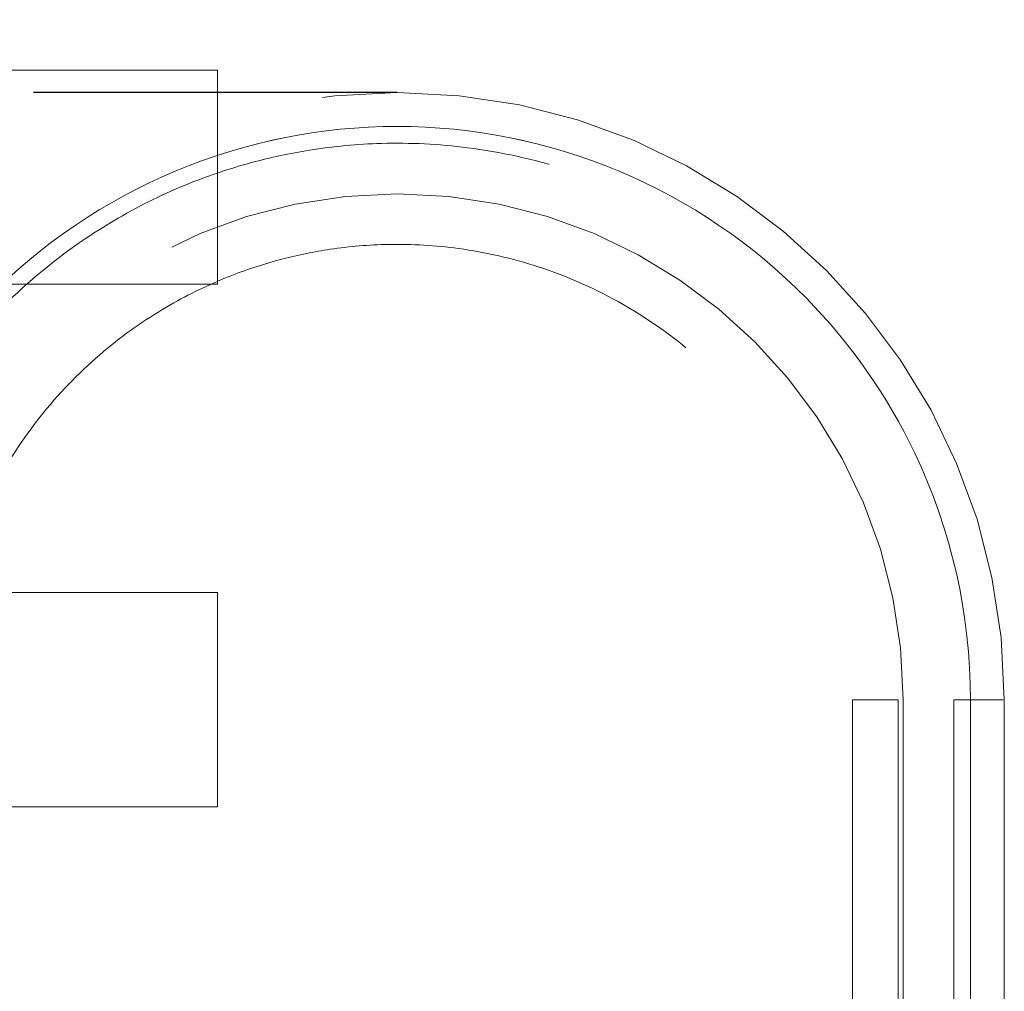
# Model space of a CAD drawing. Header units: inches. Extents: x 0.2 to 10.8, y 0.2 to 8.2.
# Tile 77 of 123: x 2.8856 to 2.9814, y 7.1375 to 7.2321. Entities that reach past the tile are written whole.
import ezdxf

# ---------------------------------------------------------------- set-up
doc = ezdxf.new("R2010")
doc.units = ezdxf.units.IN
doc.header["$MEASUREMENT"] = 0
doc.linetypes.add('HIDDEN', pattern=[0.075, 0.05, -0.025])
doc.layers.add('DIMENSIONS', color=140, linetype='Continuous')
doc.styles.add('SLDTEXTSTYLE0', font='TXT', dxfattribs={"width": 0.7})
doc.dimstyles.new('SLDDIMSTYLE1', dxfattribs={"dimtxt": 0.084961, "dimasz": 0.13, "dimexe": 0, "dimexo": 0.0625, "dimgap": 0.02124, "dimtad": 0, "dimtih": 1, "dimtoh": 1, "dimlfac": 12, "dimrnd": 1e-09, "dimzin": 12, "dimdsep": 46, "dimtxsty": 'SLDTEXTSTYLE0', "dimsah": 1, "dimcen": 0.09, "dimadec": 0, "dimazin": 3, "dimtfac": 1, "dimtmove": 0, "dimatfit": 0, "dimfxl": 0, "dimfrac": 2, "dimtolj": 1, "dimtzin": 12, "dimarcsym": 0})

# ---------------------------------------------------------------- blocks, each defined once
blk = doc.blocks.new('_D_2')
at = {"layer": 'DIMENSIONS'}
for p, q in [((2.721458, 7.224968), (2.721458, 7.474968)), ((2.872309, 7.224968), (2.596458, 7.224968)), ((2.824831, 7.064913), (2.596458, 7.064913)), ((2.721458, 6.8516), (2.721458, 7.064913)), ((2.172294, 6.8516), (2.143764, 6.8516)), ((2.143764, 6.8516), (2.143764, 6.716569)), ((2.424763, 6.8516), (2.453293, 6.8516)), ((2.453293, 6.8516), (2.453293, 6.716569)), ((2.577955, 6.8516), (2.721458, 6.8516)), ((2.143764, 6.716569), (2.172294, 6.716569)), ((2.453293, 6.716569), (2.424763, 6.716569))]:
    blk.add_line(p, q, dxfattribs=at)
for points in [[(2.721458, 7.224968), (2.741458, 7.354968), (2.701458, 7.354968)], [(2.721458, 7.064913), (2.701458, 6.934913), (2.741458, 6.934913)]]:
    blk.add_solid(points, dxfattribs=at)
at = {"layer": 'DIMENSIONS', "char_height": 0.0833333, "attachment_point": 1, "style": 'SLDTEXTSTYLE0'}
for s, insert in [('1.92', (2.172294, 6.978042)), ('48.8', (2.172294, 6.823991))]:
    blk.add_mtext(s, dxfattribs=dict(at, insert=insert))

msp = doc.modelspace()

# ---------------------------------------------------------------- linework, layer by layer
at = {"color": 7, "linetype": 'HIDDEN', "lineweight": 18}
for p, q in [((2.9048388, 7.2271628), (2.8553596, 7.2271628)), ((2.9048388, 7.2063294), (2.9048388, 7.2271628)), ((2.8553596, 7.2063294), (2.9048388, 7.2063294)), ((2.9048388, 7.1763294), (2.8553596, 7.1763294)), ((2.9048388, 7.1554961), (2.9048388, 7.1763294)), ((2.966605, 7.1659128), (2.966605, 7.0445217)), ((2.9710308, 7.0445217), (2.9710308, 7.1659128)), ((2.9710308, 7.1659128), (2.9710308, 7.0445217)), ((2.9710308, 7.0445217), (2.9710308, 7.1659128)), ((2.9710308, 7.1659128), (2.9710308, 7.0445217)), ((2.9710308, 7.0445217), (2.9710308, 7.1659128)), ((2.9710308, 7.1659128), (2.9710308, 7.0445217)), ((2.9710308, 7.0445217), (2.9710308, 7.1659128)), ((2.9710308, 7.1659128), (2.9710308, 7.0445217)), ((2.9710308, 7.0445217), (2.9710308, 7.1659128)), ((2.9710308, 7.1659128), (2.9710308, 7.0445217)), ((2.9710308, 7.0445217), (2.9710308, 7.1659128)), ((2.9710308, 7.1659128), (2.9710308, 7.0445217)), ((2.9715219, 7.1114508), (2.9715219, 7.1659128)), ((2.9715219, 7.1659128), (2.9715219, 7.0445217)), ((2.9764431, 7.1659128), (2.9764431, 7.0445217)), ((2.9780775, 7.0445217), (2.9780775, 7.1659128)), ((2.9780775, 7.1659128), (2.9780775, 7.0445217)), ((2.9780775, 7.0445217), (2.9780775, 7.1659128)), ((2.9780775, 7.1659128), (2.9780775, 7.0445217)), ((2.9780775, 7.0445217), (2.9780775, 7.1659128)), ((2.9780775, 7.1659128), (2.9780775, 7.0445217)), ((2.9780775, 7.0445217), (2.9780775, 7.1659128)), ((2.9780775, 7.1659128), (2.9780775, 7.0445217)), ((2.9780775, 7.0445217), (2.9780775, 7.1659128)), ((2.9780775, 7.1659128), (2.9780775, 7.0445217)), ((2.9780775, 7.0445217), (2.9780775, 7.1659128)), ((2.9780775, 7.1659128), (2.9780775, 7.0445217)), ((2.9813644, 7.1659128), (2.9813644, 7.1114508)), ((2.8553596, 7.1554961), (2.9048388, 7.1554961))]:
    msp.add_line(p, q, dxfattribs=at)
for radius in [0.0590551, 0.0492126]:
    msp.add_arc((2.9223093, 7.1659128), radius, 0, 180, dxfattribs=at)
for points, knots in [([(2.9780783, 7.1659128), (2.9780878, 7.1741831), (2.9748091, 7.1885956), (2.9621322, 7.2067183), (2.9444696, 7.218706), (2.9223093, 7.2231674), (2.9001489, 7.218706), (2.8824864, 7.2067183), (2.8698094, 7.1885956), (2.8665308, 7.1741831), (2.8665402, 7.1659128)], [4.7124141, 4.7124141, 4.7124141, 4.7124141, 5.1572161, 5.4883922, 5.8858034, 6.2832146, 6.6806259, 7.0780371, 7.4092131, 7.8540152, 7.8540152, 7.8540152, 7.8540152]), ([(2.8665402, 7.1659128), (2.8665308, 7.1741831), (2.8698094, 7.1885956), (2.8824864, 7.2067183), (2.9001489, 7.218706), (2.9223093, 7.2231674), (2.9444696, 7.218706), (2.9621322, 7.2067183), (2.9748091, 7.1885956), (2.9780878, 7.1741831), (2.9780783, 7.1659128)], [4.7123641, 4.7123641, 4.7123641, 4.7123641, 5.1571661, 5.4883421, 5.8857534, 6.2831646, 6.6805758, 7.0779871, 7.4091631, 7.853965, 7.853965, 7.853965, 7.853965]), ([(2.9780783, 7.1659128), (2.9780878, 7.1741831), (2.9748091, 7.1885956), (2.9621322, 7.2067183), (2.9444696, 7.218706), (2.9223093, 7.2231674), (2.9001489, 7.218706), (2.8824864, 7.2067183), (2.8698094, 7.1885956), (2.8665308, 7.1741831), (2.8665402, 7.1659128)], [4.7124141, 4.7124141, 4.7124141, 4.7124141, 5.1572161, 5.4883922, 5.8858034, 6.2832146, 6.6806259, 7.0780371, 7.4092131, 7.8540152, 7.8540152, 7.8540152, 7.8540152]), ([(2.8665402, 7.1659128), (2.8665308, 7.1741831), (2.8698094, 7.1885956), (2.8824864, 7.2067183), (2.9001489, 7.218706), (2.9223093, 7.2231674), (2.9444696, 7.218706), (2.9621322, 7.2067183), (2.9748091, 7.1885956), (2.9780878, 7.1741831), (2.9780783, 7.1659128)], [4.7123641, 4.7123641, 4.7123641, 4.7123641, 5.1571661, 5.4883421, 5.8857534, 6.2831646, 6.6805758, 7.0779871, 7.4091631, 7.8539651, 7.8539651, 7.8539651, 7.8539651]), ([(2.9780783, 7.1659128), (2.9780878, 7.1741831), (2.9748091, 7.1885956), (2.9621322, 7.2067183), (2.9444696, 7.218706), (2.9223093, 7.2231674), (2.9001489, 7.218706), (2.8824864, 7.2067183), (2.8698094, 7.1885956), (2.8665308, 7.1741831), (2.8665402, 7.1659128)], [4.7124141, 4.7124141, 4.7124141, 4.7124141, 5.1572161, 5.4883922, 5.8858034, 6.2832146, 6.6806259, 7.0780371, 7.4092131, 7.8540152, 7.8540152, 7.8540152, 7.8540152]), ([(2.8665402, 7.1659128), (2.8665308, 7.1741831), (2.8698094, 7.1885956), (2.8824864, 7.2067183), (2.9001489, 7.218706), (2.9223093, 7.2231674), (2.9444696, 7.218706), (2.9621322, 7.2067183), (2.9748091, 7.1885956), (2.9780878, 7.1741831), (2.9780783, 7.1659128)], [4.7123641, 4.7123641, 4.7123641, 4.7123641, 5.1571661, 5.4883421, 5.8857534, 6.2831646, 6.6805758, 7.0779871, 7.4091631, 7.853965, 7.853965, 7.853965, 7.853965]), ([(2.9780783, 7.1659128), (2.9780878, 7.1741831), (2.9748091, 7.1885956), (2.9621322, 7.2067183), (2.9444696, 7.218706), (2.9223093, 7.2231674), (2.9001489, 7.218706), (2.8824864, 7.2067183), (2.8698094, 7.1885956), (2.8665308, 7.1741831), (2.8665402, 7.1659128)], [4.7124141, 4.7124141, 4.7124141, 4.7124141, 5.1572161, 5.4883922, 5.8858034, 6.2832146, 6.6806259, 7.0780371, 7.4092131, 7.8540152, 7.8540152, 7.8540152, 7.8540152]), ([(2.8665402, 7.1659128), (2.8665308, 7.1741831), (2.8698094, 7.1885956), (2.8824864, 7.2067183), (2.9001489, 7.218706), (2.9223093, 7.2231674), (2.9444696, 7.218706), (2.9621322, 7.2067183), (2.9748091, 7.1885956), (2.9780878, 7.1741831), (2.9780783, 7.1659128)], [4.7123641, 4.7123641, 4.7123641, 4.7123641, 5.1571661, 5.4883421, 5.8857534, 6.2831646, 6.6805758, 7.0779871, 7.4091631, 7.8539651, 7.8539651, 7.8539651, 7.8539651]), ([(2.9780783, 7.1659128), (2.9780878, 7.1741831), (2.9748091, 7.1885956), (2.9621322, 7.2067183), (2.9444696, 7.218706), (2.9223093, 7.2231674), (2.9001489, 7.218706), (2.8824864, 7.2067183), (2.8698094, 7.1885956), (2.8665308, 7.1741831), (2.8665402, 7.1659128)], [4.7124141, 4.7124141, 4.7124141, 4.7124141, 5.1572161, 5.4883922, 5.8858034, 6.2832146, 6.6806259, 7.0780371, 7.4092131, 7.8540152, 7.8540152, 7.8540152, 7.8540152]), ([(2.8665402, 7.1659128), (2.8665308, 7.1741831), (2.8698094, 7.1885956), (2.8824864, 7.2067183), (2.9001489, 7.218706), (2.9223093, 7.2231674), (2.9444696, 7.218706), (2.9621322, 7.2067183), (2.9748091, 7.1885956), (2.9780878, 7.1741831), (2.9780783, 7.1659128)], [4.7123641, 4.7123641, 4.7123641, 4.7123641, 5.1571661, 5.4883421, 5.8857534, 6.2831646, 6.6805758, 7.0779871, 7.4091631, 7.853965, 7.853965, 7.853965, 7.853965]), ([(2.9780783, 7.1659128), (2.9780878, 7.1741831), (2.9748091, 7.1885956), (2.9621322, 7.2067183), (2.9444696, 7.218706), (2.9223093, 7.2231674), (2.9001489, 7.218706), (2.8824864, 7.2067183), (2.8698094, 7.1885956), (2.8665308, 7.1741831), (2.8665402, 7.1659128)], [4.7124141, 4.7124141, 4.7124141, 4.7124141, 5.1572161, 5.4883922, 5.8858034, 6.2832146, 6.6806259, 7.0780371, 7.4092131, 7.8540152, 7.8540152, 7.8540152, 7.8540152]), ([(2.8665402, 7.1659128), (2.8665308, 7.1741831), (2.8698094, 7.1885956), (2.8824864, 7.2067183), (2.9001489, 7.218706), (2.9223093, 7.2231674), (2.9444696, 7.218706), (2.9621322, 7.2067183), (2.9748091, 7.1885956), (2.9780878, 7.1741831), (2.9780783, 7.1659128)], [4.7123641, 4.7123641, 4.7123641, 4.7123641, 5.1571661, 5.4883421, 5.8857534, 6.2831646, 6.6805758, 7.0779871, 7.4091631, 7.8539651, 7.8539651, 7.8539651, 7.8539651]), ([(2.8682976, 7.1658991), (2.8685511, 7.1702608), (2.8690531, 7.178898), (2.8736818, 7.1906491), (2.880031, 7.2003173), (2.8873255, 7.2075911), (2.8947104, 7.2127261), (2.9016336, 7.2161106), (2.9079229, 7.218215), (2.9141875, 7.2195575), (2.9212329, 7.2202214), (2.929641, 7.2198003), (2.9392169, 7.2176938), (2.9494844, 7.2132253), (2.9596738, 7.2058276), (2.966996, 7.1970971), (2.9716771, 7.1885719), (2.9744064, 7.1812512), (2.9761581, 7.1736056), (2.9763035, 7.1683991), (2.9763731, 7.1659086)], [0, 0, 0, 0, 0.07677257, 0.15202587, 0.21979321, 0.28005189, 0.3328038, 0.37802886, 0.41573246, 0.44970215, 0.49102275, 0.54040342, 0.59784483, 0.66331816, 0.73684016, 0.81838403, 0.86226343, 0.90815695, 0.95606808, 1, 1, 1, 1]), ([(2.8780135, 7.1659128), (2.8782993, 7.1697335), (2.878845, 7.1770292), (2.8828468, 7.1867872), (2.8881382, 7.1945703), (2.8941534, 7.2004025), (2.9002147, 7.2045), (2.9058787, 7.2071836), (2.9110133, 7.2088368), (2.9161205, 7.2098739), (2.921857, 7.2103562), (2.9286932, 7.2099505), (2.9364675, 7.2081727), (2.9447929, 7.2044799), (2.9530427, 7.1984115), (2.960336, 7.1896663), (2.9645298, 7.1803533), (2.9664201, 7.1718926), (2.9665373, 7.1673804), (2.9665971, 7.1650778)], [0, 0, 0, 0, 0.081792, 0.1561824, 0.2231699, 0.2827325, 0.3348719, 0.3795686, 0.4168278, 0.4504064, 0.4912536, 0.5400648, 0.5968405, 0.6615527, 0.7342175, 0.8148089, 0.9033105, 0.9506592, 1, 1, 1, 1]), ([(2.9710307, 7.1659128), (2.9682159, 7.1659128), (2.9649964, 7.1659128), (2.9682159, 7.1659128), (2.9710307, 7.1659128)], [0.02713175, 0.02713175, 0.02713175, 0.02713175, 0.5, 0.97286829, 0.97286829, 0.97286829, 0.97286829]), ([(2.9710307, 7.1659128), (2.9682159, 7.1659128), (2.9649964, 7.1659128), (2.9682159, 7.1659128), (2.9710307, 7.1659128)], [0.02713175, 0.02713175, 0.02713175, 0.02713175, 0.5, 0.97286829, 0.97286829, 0.97286829, 0.97286829]), ([(2.9710307, 7.1659128), (2.9682159, 7.1659128), (2.9649964, 7.1659128), (2.9682159, 7.1659128), (2.9710307, 7.1659128)], [0.02713175, 0.02713175, 0.02713175, 0.02713175, 0.5, 0.97286829, 0.97286829, 0.97286829, 0.97286829]), ([(2.9812555, 7.1659128), (2.9812298, 7.1659128), (2.9811525, 7.1659128), (2.9805541, 7.1659128), (2.9795421, 7.1659128), (2.9785657, 7.1659128), (2.9780775, 7.1659128)], [0, 0, 0, 0, 0.1424792, 0.4283194, 0.7141597, 1, 1, 1, 1]), ([(2.9812555, 7.1659128), (2.9812298, 7.1659128), (2.9811525, 7.1659128), (2.9805541, 7.1659128), (2.9795421, 7.1659128), (2.9785657, 7.1659128), (2.9780775, 7.1659128)], [0, 0, 0, 0, 0.1424792, 0.4283195, 0.7141597, 1, 1, 1, 1]), ([(2.9812555, 7.1659128), (2.9812298, 7.1659128), (2.9811525, 7.1659128), (2.9805541, 7.1659128), (2.9795421, 7.1659128), (2.9785657, 7.1659128), (2.9780775, 7.1659128)], [0, 0, 0, 0, 0.1424792, 0.4283194, 0.7141597, 1, 1, 1, 1]), ([(2.9812555, 7.1659128), (2.9812298, 7.1659128), (2.9811525, 7.1659128), (2.9805541, 7.1659128), (2.9795421, 7.1659128), (2.9785657, 7.1659128), (2.9780775, 7.1659128)], [0, 0, 0, 0, 0.1424792, 0.4283195, 0.7141597, 1, 1, 1, 1]), ([(2.9812555, 7.1659128), (2.9812298, 7.1659128), (2.9811525, 7.1659128), (2.9805541, 7.1659128), (2.9795421, 7.1659128), (2.9785657, 7.1659128), (2.9780775, 7.1659128)], [0, 0, 0, 0, 0.1424792, 0.4283194, 0.7141597, 1, 1, 1, 1]), ([(2.9812555, 7.1659128), (2.9812298, 7.1659128), (2.9811525, 7.1659128), (2.9805541, 7.1659128), (2.9795421, 7.1659128), (2.9785657, 7.1659128), (2.9780775, 7.1659128)], [0, 0, 0, 0, 0.1424792, 0.4283195, 0.7141597, 1, 1, 1, 1]), ([(2.9812555, 7.1659128), (2.9812298, 7.1659128), (2.9811525, 7.1659128), (2.9805541, 7.1659128), (2.9795421, 7.1659128), (2.9785657, 7.1659128), (2.9780775, 7.1659128)], [0, 0, 0, 0, 0.1424792, 0.4283194, 0.7141597, 1, 1, 1, 1]), ([(2.9812555, 7.1659128), (2.9812298, 7.1659128), (2.9811525, 7.1659128), (2.9805541, 7.1659128), (2.9795421, 7.1659128), (2.9785657, 7.1659128), (2.9780775, 7.1659128)], [0, 0, 0, 0, 0.1424792, 0.4283195, 0.7141597, 1, 1, 1, 1]), ([(2.9812555, 7.1659128), (2.9812298, 7.1659128), (2.9811525, 7.1659128), (2.9805541, 7.1659128), (2.9795421, 7.1659128), (2.9785657, 7.1659128), (2.9780775, 7.1659128)], [0, 0, 0, 0, 0.1424792, 0.4283194, 0.7141597, 1, 1, 1, 1]), ([(2.9812555, 7.1659128), (2.9812298, 7.1659128), (2.9811525, 7.1659128), (2.9805541, 7.1659128), (2.9795421, 7.1659128), (2.9785657, 7.1659128), (2.9780775, 7.1659128)], [0, 0, 0, 0, 0.1424792, 0.4283195, 0.7141597, 1, 1, 1, 1]), ([(2.9812555, 7.1659128), (2.9812298, 7.1659128), (2.9811525, 7.1659128), (2.9805541, 7.1659128), (2.9795421, 7.1659128), (2.9785657, 7.1659128), (2.9780775, 7.1659128)], [0, 0, 0, 0, 0.1424792, 0.4283194, 0.7141597, 1, 1, 1, 1]), ([(2.9812555, 7.1659128), (2.9812298, 7.1659128), (2.9811525, 7.1659128), (2.9805541, 7.1659128), (2.9795421, 7.1659128), (2.9785657, 7.1659128), (2.9780775, 7.1659128)], [0, 0, 0, 0, 0.1424792, 0.4283195, 0.7141597, 1, 1, 1, 1])]:
    msp.add_open_spline(points, degree=3, knots=knots, dxfattribs=at)
for points in [[(2.9710308, 7.1659128), (2.9682377, 7.1659128), (2.9649724, 7.1659128), (2.9682377, 7.1659128), (2.9710308, 7.1659128)], [(2.9710308, 7.1659128), (2.9682377, 7.1659128), (2.9649724, 7.1659128), (2.9682377, 7.1659128), (2.9710308, 7.1659128)], [(2.9710308, 7.1659128), (2.9682377, 7.1659128), (2.9649724, 7.1659128), (2.9682377, 7.1659128), (2.9710308, 7.1659128)], [(2.9780775, 7.1659128), (2.9770525, 7.1659128), (2.9764431, 7.1659128), (2.9764431, 7.1659128)], [(2.9764431, 7.1659128), (2.9764431, 7.1659128), (2.9770525, 7.1659128), (2.9780775, 7.1659128)], [(2.9780775, 7.1659128), (2.9770525, 7.1659128), (2.9764431, 7.1659128), (2.9764431, 7.1659128)], [(2.9764431, 7.1659128), (2.9764431, 7.1659128), (2.9770525, 7.1659128), (2.9780775, 7.1659128)], [(2.9780775, 7.1659128), (2.9770525, 7.1659128), (2.9764431, 7.1659128), (2.9764431, 7.1659128)], [(2.9764431, 7.1659128), (2.9764431, 7.1659128), (2.9770525, 7.1659128), (2.9780775, 7.1659128)], [(2.9764446, 7.1659128), (2.9764446, 7.1659128), (2.9770526, 7.1659128), (2.9780782, 7.1659128)], [(2.9780782, 7.1659128), (2.9770526, 7.1659128), (2.9764446, 7.1659128), (2.9764446, 7.1659128)], [(2.9764446, 7.1659128), (2.9764446, 7.1659128), (2.9770526, 7.1659128), (2.9780782, 7.1659128)], [(2.9780782, 7.1659128), (2.9770526, 7.1659128), (2.9764446, 7.1659128), (2.9764446, 7.1659128)], [(2.9764446, 7.1659128), (2.9764446, 7.1659128), (2.9770526, 7.1659128), (2.9780782, 7.1659128)], [(2.9780782, 7.1659128), (2.9770526, 7.1659128), (2.9764446, 7.1659128), (2.9764446, 7.1659128)]]:
    msp.add_open_spline(points, degree=3, dxfattribs=at)
at = {"layer": 'DIMENSIONS'}
msp.add_line((2.9223093, 7.2249679), (2.8869644, 7.2249679), dxfattribs=at)

# ---------------------------------------------------------------- dimensions: what is measured, and where the dimension line sits
dim = msp.add_linear_dim(base=(2.7214579, 7.0649128), p1=(2.9223093, 7.2249679), p2=(2.8748314, 7.0649128), angle=90, dimstyle='SLDDIMSTYLE1', dxfattribs=at)
dim.commit()
dim.dimension.update_dxf_attribs({"geometry": '_D_2', "text_midpoint": (2.7214579, 6.8515996), "dimtype": 160})

doc.saveas('drawing.dxf')
